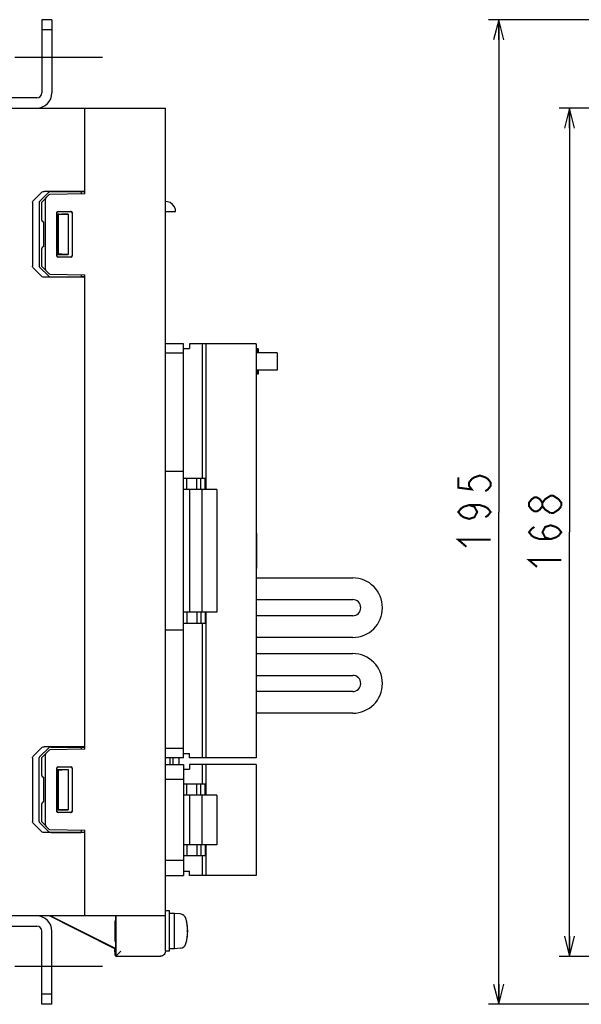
# Model space of a CAD drawing. Extents: x 61 to 816, y 33 to 560.
# Tile 3 of 22: x 221 to 332, y 262 to 458. Entities that reach past the tile are written whole.
import ezdxf

# ---------------------------------------------------------------- set-up
doc = ezdxf.new("R2010")
doc.units = 0
doc.header["$LTSCALE"] = 46.2
doc.linetypes.add('CENTER', pattern=[0.6, 0.375, -0.075, 0.075, -0.075])
doc.linetypes.add('HIDDEN', pattern=[0.2, 0.1, -0.1])
doc.layers.get('0').update_dxf_attribs({"linetype": 'CONTINUOUS'})
for name, color, linetype in [('ALL_AXIS', 7, 'CONTINUOUS'), ('ALL_CURVE', 7, 'CONTINUOUS'), ('ALL_DIM', 7, 'CONTINUOUS'), ('ALL_FEATURES', 7, 'CONTINUOUS'), ('DEFAULT_2', 8, 'HIDDEN')]:
    doc.layers.add(name, color=color, linetype=linetype)
doc.dimstyles.get("Standard").update_dxf_attribs({"dimtxt": 2.5, "dimasz": 2.5, "dimexe": 1.25, "dimexo": 0.625, "dimtad": 1, "dimcen": 2.5, "dimazin": 3, "dimtfac": 1, "dimtmove": 0, "dimatfit": 3})

# ---------------------------------------------------------------- blocks, each defined once
blk = doc.blocks.new('_OPEN')
at = {"color": 0, "linetype": 'BYBLOCK'}
for p, q in [((0, 0), (-1, 0.25)), ((-1, -0.25), (0, 0)), ((-1, 0), (0, 0))]:
    blk.add_line(p, q, dxfattribs=at)
blk = doc.blocks.new('*D3')
at = {"layer": 'ALL_DIM', "color": 2, "linetype": 'CONTINUOUS'}
for p, q in [((409, 440), (328, 440)), ((330, 440), (330, 356)), ((330, 272), (330, 356)), ((417.58, 272), (328, 272))]:
    blk.add_line(p, q, dxfattribs=at)
at = {"layer": 'ALL_DIM', "color": 2, "linetype": 'CONTINUOUS', "xscale": 4, "yscale": 4, "zscale": 4}
for p, rotation in [((330, 440), 90), ((330, 272), 270)]:
    blk.add_blockref('_OPEN', p, dxfattribs=dict(at, rotation=rotation))
blk = doc.blocks.new('*D10')
at = {"layer": 'ALL_DIM', "color": 2, "linetype": 'CONTINUOUS'}
for p, q in [((428.5, 457.5), (314, 457.5)), ((316, 457.5), (316, 360)), ((316, 262.5), (316, 360)), ((428.5, 262.5), (314, 262.5))]:
    blk.add_line(p, q, dxfattribs=at)
at = {"layer": 'ALL_DIM', "color": 2, "linetype": 'CONTINUOUS', "xscale": 4, "yscale": 4, "zscale": 4}
for p, rotation in [((316, 457.5), 90), ((316, 262.5), 270)]:
    blk.add_blockref('_OPEN', p, dxfattribs=dict(at, rotation=rotation))

msp = doc.modelspace()

# ---------------------------------------------------------------- linework, layer by layer
at = {"color": 7, "linetype": 'CONTINUOUS'}
msp.add_line((240, 279), (240, 275), dxfattribs=at)
at = {"layer": 'ALL_AXIS', "color": 7, "linetype": 'CENTER'}
for p, q in [((237.5, 450), (215.5, 450)), ((237.5, 270), (215.5, 270))]:
    msp.add_line(p, q, dxfattribs=at)
at = {"layer": 'ALL_AXIS', "color": 7, "linetype": 'CONTINUOUS'}
for p, q in [((267.98, 393.3), (257.28, 393.3)), ((257.98, 393.3), (257.98, 364.45)), ((267.98, 393.3), (267.98, 311.3)), ((272.136, 391.5), (267.98, 391.5)), ((272.137, 391.5), (272.137, 388.1)), ((272.136, 388.1), (267.98, 388.1)), ((260.18, 364.45), (257.18, 364.45)), ((257.18, 364.45), (257.18, 340.15)), ((260.18, 364.45), (260.18, 340.15)), ((260.18, 340.15), (257.18, 340.15)), ((257.98, 340.15), (257.98, 311.3)), ((252.7, 310), (252.7, 311.3)), ((267.98, 311.3), (257.28, 311.3)), ((267.98, 310), (257.28, 310)), ((257.98, 310), (257.98, 303.9)), ((267.98, 310), (267.98, 288)), ((260.18, 303.9), (257.18, 303.9)), ((257.18, 303.9), (257.18, 294.1)), ((260.18, 303.9), (260.18, 294.1)), ((260.18, 294.1), (257.18, 294.1)), ((257.98, 294.1), (257.98, 288)), ((267.98, 288), (257.28, 288)), ((250.8, 281), (250, 281)), ((250.8, 273), (250.8, 281)), ((251.8, 280.5), (250.8, 280.5)), ((252.919, 280.402), (251.8, 280.5)), ((251.8, 273.5), (251.8, 280.5)), ((230.328, 278.395), (231.035, 278.045)), ((232.45, 277.307), (231.417, 277.825)), ((233.063, 277), (232.45, 277.307)), ((233.132, 277), (233.745, 276.693)), ((233.745, 276.693), (234.778, 276.175)), ((235.867, 275.605), (235.16, 275.955)), ((250.8, 273), (250, 273)), ((251.8, 273.5), (250.8, 273.5)), ((252.919, 273.598), (251.8, 273.5))]:
    msp.add_line(p, q, dxfattribs=at)
for points in [[(229.553, 278.772), (229.585, 278.758), (229.679, 278.714), (229.837, 278.637), (230.055, 278.53), (230.328, 278.395)], [(231.417, 277.825), (230.612, 278.23), (230.29, 278.393), (230.022, 278.529), (229.81, 278.637), (229.66, 278.714), (229.576, 278.759), (229.553, 278.772)], [(231.035, 278.045), (231.961, 277.584), (232.514, 277.309), (233.132, 277)], [(235.16, 275.955), (234.234, 276.416), (233.681, 276.691), (233.063, 277)], [(240.115, 277), (240.116, 277.394), (240.117, 277.769), (240.119, 278.105), (240.121, 278.386), (240.124, 278.597), (240.127, 278.728), (240.131, 278.772)], [(240.131, 275.227), (240.127, 275.272), (240.124, 275.403), (240.121, 275.614), (240.119, 275.895), (240.117, 276.231), (240.116, 276.606), (240.115, 277)], [(240.131, 278.772), (240.134, 278.728), (240.138, 278.597), (240.141, 278.386), (240.143, 278.105), (240.145, 277.769), (240.146, 277.394), (240.146, 277)], [(240.146, 277), (240.146, 276.606), (240.145, 276.231), (240.143, 275.895), (240.141, 275.614), (240.138, 275.403), (240.134, 275.272), (240.131, 275.227)], [(234.778, 276.175), (235.583, 275.77), (235.905, 275.607), (236.173, 275.471), (236.385, 275.363), (236.535, 275.286), (236.619, 275.241), (236.643, 275.227)], [(236.643, 275.227), (236.61, 275.242), (236.516, 275.286), (236.358, 275.363), (236.141, 275.47), (235.867, 275.605)]]:
    msp.add_lwpolyline(points, dxfattribs=at)
for centre, radius, start, end in [((252.806, 279.107), 1.3, 15.88085, 85), ((245.4, 277), 9, 344.11915, 15.88085), ((252.806, 274.893), 1.3, 275, 344.11915)]:
    msp.add_arc(centre, radius, start, end, dxfattribs=at)
at = {"layer": 'ALL_CURVE', "color": 40, "linetype": 'CONTINUOUS'}
msp.add_line((254.4, 277), (254.152, 277), dxfattribs=at)
msp.add_arc((245.4, 277), 9, 346.5066, 13.4934, dxfattribs=at)
at = {"layer": 'ALL_DIM', "color": 2, "linetype": 'CONTINUOUS', "const_width": 0.4}
for points in [[(308, 366.88), (308, 364.816), (310.667, 364.472), (310.133, 365.16), (310.133, 365.848), (310.667, 366.536), (311.2, 366.88), (312.267, 367.224), (313.333, 366.88), (313.867, 366.536), (314.4, 365.848), (314.4, 365.16), (313.867, 364.472), (313.333, 364.128)], [(324.667, 361.16), (324.133, 360.472), (323.6, 360.128), (323.067, 360.128), (322.533, 360.472), (322, 361.16), (322, 361.848), (322.533, 362.536), (323.067, 362.88), (323.6, 362.88), (324.133, 362.536), (324.667, 361.848)], [(326.267, 359.784), (325.2, 360.472), (324.667, 361.16), (324.667, 361.848), (325.2, 362.536), (325.733, 362.88), (326.267, 363.224), (326.8, 363.224), (327.867, 362.536)], [(327.867, 362.536), (328.4, 361.848), (328.4, 361.16)], [(310.133, 361.376), (311.2, 361.032), (311.733, 360), (311.2, 358.968), (310.133, 358.624), (309.067, 358.968), (308.533, 359.312), (308, 360), (308.533, 360.688), (309.067, 361.032), (310.133, 361.376), (312.267, 361.376), (313.333, 361.032), (313.867, 360.688), (314.4, 360), (313.867, 359.312), (313.333, 358.968)], [(328.4, 361.16), (327.867, 360.472), (327.333, 360.128), (326.8, 359.784), (326.267, 359.784)], [(326.267, 354.624), (325.2, 354.968), (324.667, 356), (325.2, 357.032), (326.267, 357.376), (327.333, 357.032), (327.867, 356.688), (328.4, 356), (327.867, 355.312), (327.333, 354.968), (326.267, 354.624), (324.133, 354.624), (323.067, 354.968), (322.533, 355.312), (322, 356), (322.533, 356.688), (323.067, 357.032)], [(309.6, 353.12), (308, 354.496), (314.4, 354.496)], [(323.6, 349.12), (322, 350.496), (328.4, 350.496)]]:
    msp.add_lwpolyline(points, dxfattribs=at)
at = {"layer": 'ALL_FEATURES', "color": 7, "linetype": 'CONTINUOUS'}
for p, q in [((225.5, 457.5), (225.5, 443)), ((227.5, 457.5), (225.5, 457.5)), ((227.5, 455.5), (225.5, 455.5)), ((224.5, 442), (207.5, 442)), ((70, 440), (250, 440)), ((234, 423), (234, 440)), ((250, 280), (250, 440)), ((223.782, 421.625), (225.432, 423.293)), ((226.806, 423.245), (225.127, 421.578)), ((234, 423.5), (225.997, 423.5)), ((227.382, 423.452), (233.3, 423.448)), ((233.3, 423.448), (233.3, 422.988)), ((233.3, 423.448), (234, 423.423)), ((223.657, 421.344), (223.657, 408.656)), ((225, 421.297), (225, 408.703)), ((226.914, 422.79), (225.5, 421.352)), ((225.5, 417.795), (225.5, 421.352)), ((226.2, 421.852), (226.2, 408.148)), ((234, 423), (227.122, 422.88)), ((228.754, 419.546), (231.247, 419.547)), ((228.8, 419.5), (231.2, 419.5)), ((250, 419.5), (252.002, 419.5)), ((225.863, 417.494), (225.795, 417.495)), ((225.863, 417.494), (225.863, 412.506)), ((228.454, 410.754), (228.454, 419.246)), ((228.5, 410.8), (228.5, 419.2)), ((228.7, 419), (228.7, 411)), ((228.7, 419), (230.7, 419)), ((228.738, 418.962), (228.7, 419)), ((228.738, 418.962), (228.738, 411.038)), ((228.864, 418.961), (228.738, 418.962)), ((230.7, 419), (229.468, 418.968)), ((230.7, 419), (230.7, 411)), ((231.5, 419.2), (231.5, 410.8)), ((231.547, 419.247), (231.547, 410.753)), ((225.5, 408.648), (225.5, 412.205)), ((225.863, 412.506), (225.795, 412.505)), ((228.738, 411.038), (228.7, 411)), ((228.7, 411), (230.7, 411)), ((228.864, 411.039), (228.738, 411.038)), ((231.247, 410.453), (228.754, 410.454)), ((231.2, 410.5), (228.8, 410.5)), ((230.7, 411), (229.468, 411.032)), ((225.432, 406.707), (223.782, 408.375)), ((225.127, 408.422), (226.806, 406.755)), ((225.5, 408.648), (226.914, 407.21)), ((234, 406.5), (225.997, 406.5)), ((227.122, 407.12), (234, 407)), ((227.382, 406.548), (233.3, 406.552)), ((233.3, 407.012), (233.3, 406.552)), ((234, 406.577), (233.3, 406.552)), ((234, 313), (234, 407)), ((253.58, 393.3), (250, 393.3)), ((253.58, 311.3), (253.58, 393.3)), ((253.58, 392.4), (254.78, 392.4)), ((257.28, 393.3), (254.78, 393.3)), ((254.78, 393.3), (254.78, 392.4)), ((257.28, 393.3), (257.28, 366.65)), ((268.359, 392.3), (267.98, 392.3)), ((268.104, 392.3), (268.104, 391.5)), ((268.359, 392.3), (268.359, 391.5)), ((253.58, 391.45), (250, 391.45)), ((268.104, 388.1), (268.104, 387.3)), ((268.359, 388.1), (268.359, 387.3)), ((268.359, 387.3), (267.98, 387.3)), ((253.58, 368), (250, 368)), ((257.84, 366.65), (253.58, 366.65)), ((254.23, 364.45), (254.23, 366.65)), ((256.23, 364.45), (256.23, 366.65)), ((256.98, 364.45), (256.98, 366.65)), ((257.84, 364.45), (257.84, 366.65)), ((257.18, 364.45), (253.58, 364.45)), ((254.78, 364.45), (254.78, 340.15)), ((268.06, 355.8), (267.98, 355.8)), ((268.06, 355.8), (268.06, 348.8)), ((268.06, 348.8), (267.98, 348.8)), ((267.98, 346.95), (287.08, 346.95)), ((267.98, 342.65), (287.08, 342.65)), ((257.18, 340.15), (253.58, 340.15)), ((254.23, 340.15), (254.23, 337.95)), ((256.23, 340.15), (256.23, 337.95)), ((256.98, 340.15), (256.98, 337.95)), ((257.84, 340.15), (257.84, 337.95)), ((287.08, 339.45), (267.98, 339.45)), ((257.84, 337.95), (253.58, 337.95)), ((257.28, 337.95), (257.28, 311.3)), ((253.58, 336.6), (250, 336.6)), ((287.08, 335.15), (267.98, 335.15)), ((267.98, 331.95), (287.08, 331.95)), ((267.98, 327.65), (287.08, 327.65)), ((287.08, 324.45), (267.98, 324.45)), ((287.08, 320.15), (267.98, 320.15)), ((223.782, 311.625), (225.432, 313.293)), ((226.806, 313.245), (225.127, 311.578)), ((226.914, 312.79), (225.5, 311.352)), ((234, 313.5), (225.997, 313.5)), ((234, 313), (227.122, 312.88)), ((227.382, 313.452), (233.3, 313.448)), ((233.3, 313.448), (234, 313.423)), ((233.3, 313.448), (233.3, 312.988)), ((253.58, 313.15), (250, 313.15)), ((253.58, 312.2), (254.78, 312.2)), ((254.78, 311.3), (254.78, 312.2)), ((223.657, 311.344), (223.657, 298.656)), ((225, 298.703), (225, 311.297)), ((225.5, 307.795), (225.5, 311.352)), ((226.2, 311.852), (226.2, 298.148)), ((253.58, 311.3), (250, 311.3)), ((250.9, 310), (250.9, 311.3)), ((251.5, 310), (251.5, 311.3)), ((257.28, 311.3), (254.78, 311.3)), ((228.454, 300.754), (228.454, 309.246)), ((228.5, 300.8), (228.5, 309.2)), ((228.7, 309), (230.7, 309)), ((228.738, 308.962), (228.7, 309)), ((228.7, 309), (228.7, 301)), ((228.864, 308.961), (228.738, 308.962)), ((228.738, 308.962), (228.738, 301.038)), ((228.754, 309.546), (231.247, 309.547)), ((228.8, 309.5), (231.2, 309.5)), ((230.7, 309), (229.468, 308.968)), ((230.7, 309), (230.7, 301)), ((231.5, 309.2), (231.5, 300.8)), ((231.547, 309.247), (231.547, 300.753)), ((250, 310), (253.58, 310)), ((253.58, 310), (253.58, 288)), ((253.58, 309.1), (254.78, 309.1)), ((257.28, 310), (254.78, 310)), ((254.78, 310), (254.78, 309.1)), ((257.28, 310), (257.28, 306.1)), ((225.863, 307.494), (225.795, 307.495)), ((225.863, 307.494), (225.863, 302.506)), ((253.58, 307), (250, 307)), ((257.84, 306.1), (253.58, 306.1)), ((254.23, 303.9), (254.23, 306.1)), ((256.23, 303.9), (256.23, 306.1)), ((256.98, 303.9), (256.98, 306.1)), ((257.84, 303.9), (257.84, 306.1)), ((225.863, 302.506), (225.795, 302.505)), ((257.18, 303.9), (253.58, 303.9)), ((254.78, 303.9), (254.78, 294.1)), ((225.5, 298.648), (225.5, 302.205)), ((228.738, 301.038), (228.7, 301)), ((228.7, 301), (230.7, 301)), ((228.864, 301.039), (228.738, 301.038)), ((231.247, 300.453), (228.754, 300.454)), ((231.2, 300.5), (228.8, 300.5)), ((230.7, 301), (229.468, 301.032)), ((225.432, 296.707), (223.782, 298.375)), ((225.127, 298.422), (226.806, 296.755)), ((225.5, 298.648), (226.914, 297.21)), ((234, 296.5), (225.997, 296.5)), ((227.122, 297.12), (234, 297)), ((227.382, 296.548), (233.3, 296.552)), ((233.3, 297.012), (233.3, 296.552)), ((234, 296.577), (233.3, 296.552)), ((234, 280), (234, 297)), ((257.18, 294.1), (253.58, 294.1)), ((254.23, 294.1), (254.23, 291.9)), ((256.23, 294.1), (256.23, 291.9)), ((256.98, 294.1), (256.98, 291.9)), ((257.84, 294.1), (257.84, 291.9)), ((253.58, 291), (250, 291)), ((257.84, 291.9), (253.58, 291.9)), ((257.28, 291.9), (257.28, 288)), ((253.58, 288.9), (254.78, 288.9)), ((254.78, 288), (254.78, 288.9)), ((250, 288), (253.58, 288)), ((257.28, 288), (254.78, 288)), ((250, 280), (74.584, 280)), ((240, 273.5), (227, 280)), ((240.087, 273.554), (227.195, 280)), ((240.087, 280), (240.087, 273.554)), ((240.166, 280), (240.166, 272.009)), ((249.991, 273.009), (249.991, 280)), ((207.5, 278), (224.5, 278)), ((225.5, 262.5), (225.5, 277)), ((240, 273.5), (240.087, 273.554)), ((240, 272.908), (240, 273.5)), ((240.166, 272.009), (241.166, 273.009)), ((240.166, 272.009), (240.009, 272.166)), ((240.166, 272.009), (248.991, 272.009)), ((227.5, 264.5), (225.5, 264.5)), ((227.5, 262.5), (225.5, 262.5))]:
    msp.add_line(p, q, dxfattribs=at)
at = {"layer": 'ALL_FEATURES', "color": 3, "linetype": 'CONTINUOUS'}
for p, q in [((227.5, 457.5), (227.5, 443)), ((227.5, 262.5), (227.5, 277))]:
    msp.add_line(p, q, dxfattribs=at)
at = {"layer": 'ALL_FEATURES', "color": 7, "linetype": 'CONTINUOUS'}
for points in [[(225.432, 423.293), (225.583, 423.403), (225.774, 423.474), (225.997, 423.5)], [(227.382, 423.452), (227.155, 423.426), (226.96, 423.355), (226.806, 423.245)], [(223.657, 421.344), (223.671, 421.442), (223.713, 421.537), (223.782, 421.625)], [(225.127, 421.578), (225.057, 421.491), (225.014, 421.395), (225, 421.297)], [(226.41, 422.278), (226.321, 422.171), (226.256, 422.063), (226.215, 421.955), (226.2, 421.852)], [(252, 419.5), (251.957, 419.904), (251.76, 420.447), (251.409, 420.919), (250.934, 421.266), (250.391, 421.46), (250, 421.5)], [(228.454, 419.246), (228.477, 419.361), (228.542, 419.458), (228.639, 419.523), (228.754, 419.546)], [(228.8, 419.5), (228.685, 419.477), (228.588, 419.412), (228.523, 419.315), (228.5, 419.2)], [(231.5, 419.2), (231.477, 419.315), (231.412, 419.412), (231.315, 419.477), (231.2, 419.5)], [(231.247, 419.547), (231.362, 419.524), (231.46, 419.459), (231.525, 419.362), (231.547, 419.247)], [(228.864, 418.961), (229.079, 418.962), (229.283, 418.964), (229.468, 418.968)], [(228.754, 410.454), (228.639, 410.477), (228.542, 410.542), (228.477, 410.639), (228.454, 410.754)], [(228.5, 410.8), (228.523, 410.685), (228.588, 410.588), (228.685, 410.523), (228.8, 410.5)], [(229.468, 411.032), (229.283, 411.036), (229.079, 411.038), (228.864, 411.039)], [(231.2, 410.5), (231.315, 410.523), (231.412, 410.588), (231.477, 410.685), (231.5, 410.8)], [(231.547, 410.753), (231.525, 410.638), (231.46, 410.541), (231.362, 410.476), (231.247, 410.453)], [(223.782, 408.375), (223.713, 408.463), (223.671, 408.558), (223.657, 408.656)], [(225, 408.703), (225.014, 408.605), (225.057, 408.509), (225.127, 408.422)], [(226.2, 408.148), (226.215, 408.045), (226.256, 407.937), (226.321, 407.829), (226.41, 407.722)], [(225.997, 406.5), (225.774, 406.526), (225.583, 406.597), (225.432, 406.707)], [(226.806, 406.755), (226.96, 406.645), (227.155, 406.574), (227.382, 406.548)], [(225.432, 313.293), (225.583, 313.403), (225.774, 313.474), (225.997, 313.5)], [(226.41, 312.278), (226.321, 312.171), (226.256, 312.063), (226.215, 311.955), (226.2, 311.852)], [(227.382, 313.452), (227.155, 313.426), (226.96, 313.355), (226.806, 313.245)], [(223.657, 311.344), (223.671, 311.442), (223.713, 311.537), (223.782, 311.625)], [(225.127, 311.578), (225.057, 311.491), (225.014, 311.395), (225, 311.297)], [(228.454, 309.246), (228.477, 309.361), (228.542, 309.458), (228.639, 309.523), (228.754, 309.546)], [(228.8, 309.5), (228.685, 309.477), (228.588, 309.412), (228.523, 309.315), (228.5, 309.2)], [(228.864, 308.961), (229.079, 308.962), (229.283, 308.964), (229.468, 308.968)], [(231.5, 309.2), (231.477, 309.315), (231.412, 309.412), (231.315, 309.477), (231.2, 309.5)], [(231.247, 309.547), (231.362, 309.524), (231.46, 309.459), (231.525, 309.362), (231.547, 309.247)], [(228.754, 300.454), (228.639, 300.477), (228.542, 300.542), (228.477, 300.639), (228.454, 300.754)], [(228.5, 300.8), (228.523, 300.685), (228.588, 300.588), (228.685, 300.523), (228.8, 300.5)], [(229.468, 301.032), (229.283, 301.036), (229.079, 301.038), (228.864, 301.039)], [(231.2, 300.5), (231.315, 300.523), (231.412, 300.588), (231.477, 300.685), (231.5, 300.8)], [(231.547, 300.753), (231.525, 300.638), (231.46, 300.541), (231.362, 300.476), (231.247, 300.453)], [(223.782, 298.375), (223.713, 298.463), (223.671, 298.558), (223.657, 298.656)], [(225, 298.703), (225.014, 298.605), (225.057, 298.509), (225.127, 298.422)], [(225.997, 296.5), (225.774, 296.526), (225.583, 296.597), (225.432, 296.707)], [(226.2, 298.148), (226.215, 298.045), (226.256, 297.937), (226.321, 297.829), (226.41, 297.722)], [(226.806, 296.755), (226.96, 296.645), (227.155, 296.574), (227.382, 296.548)], [(249.991, 273.009), (249.964, 272.778), (249.887, 272.565), (249.769, 272.38), (249.613, 272.225), (249.425, 272.108), (249.211, 272.033), (248.991, 272.009)], [(240, 272.908), (240.001, 272.668), (240.003, 272.462), (240.004, 272.303), (240.006, 272.202), (240.009, 272.166)]]:
    msp.add_lwpolyline(points, dxfattribs=at)
at = {"layer": 'ALL_FEATURES', "color": 3, "linetype": 'CONTINUOUS'}
for centre, start, end in [((224.5, 443), 270, 360), ((224.5, 277), 0, 90)]:
    msp.add_arc(centre, 3, start, end, dxfattribs=at)
at = {"layer": 'ALL_FEATURES', "color": 7, "linetype": 'CONTINUOUS'}
for centre, radius, start, end in [((224.5, 443), 1, 270, 360), ((227.128, 422.58), 0.3, 91, 135.5), ((225.8, 417.795), 0.3, 180, 269), ((225.8, 412.205), 0.3, 91, 180), ((227.128, 407.42), 0.3, 224.5, 269), ((287.08, 341.05), 5.9, 270, 90), ((287.08, 341.05), 1.6, 270, 90), ((287.08, 326.05), 5.9, 270, 90), ((287.08, 326.05), 1.6, 270, 90), ((227.128, 312.58), 0.3, 91, 135.5), ((225.8, 307.795), 0.3, 180, 269), ((225.8, 302.205), 0.3, 91, 180), ((227.128, 297.42), 0.3, 224.5, 269), ((224.5, 277), 1, 0, 90)]:
    msp.add_arc(centre, radius, start, end, dxfattribs=at)
at = {"layer": 'DEFAULT_2', "color": 8, "linetype": 'HIDDEN'}
for p, q in [((240, 279), (240.166, 279)), ((240, 275), (240.166, 275))]:
    msp.add_line(p, q, dxfattribs=at)

# ---------------------------------------------------------------- dimensions: what is measured, and where the dimension line sits
at = {"layer": 'ALL_DIM', "color": 2, "linetype": 'CONTINUOUS'}
for base, p1, p2, angle, picture, middle in [((316, 262.5), (428.5, 457.5), (428.5, 262.5), 270, '*D10', (314.4, 351.744)), ((330, 440), (417.581, 272), (409, 440), 90, '*D3', (328.4, 347.744))]:
    dim = msp.add_linear_dim(base=base, p1=p1, p2=p2, angle=angle, dimstyle='Standard', dxfattribs=at)
    dim.commit()
    dim.dimension.update_dxf_attribs({"geometry": picture, "text_midpoint": middle, "dimtype": 128})

doc.saveas('drawing.dxf')
